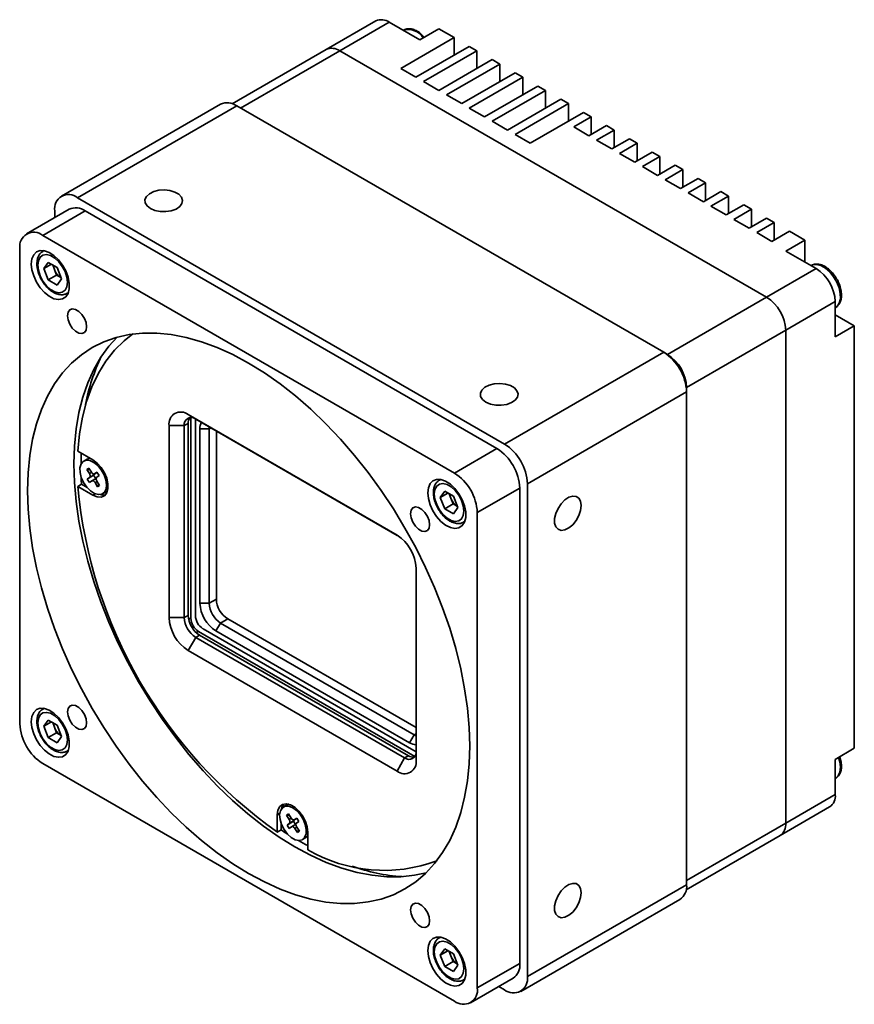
# Model space of a CAD drawing. Header units: millimetres. Extents: x 0 to 16413, y 0 to 744.
# Tile 2 of 4: x 16183 to 16260, y 460 to 552. Entities that reach past the tile are written whole.
import ezdxf

# ---------------------------------------------------------------- set-up
doc = ezdxf.new("R2010")
doc.units = ezdxf.units.MM
doc.layers.add('粗实线', color=7, linetype='Continuous', lineweight=50)

msp = doc.modelspace()

# ---------------------------------------------------------------- linework, layer by layer
at = {"layer": '粗实线', "linetype": 'Continuous', "lineweight": 35}
for p, q in [((16216.1, 551.694), (16211.504, 549.041)), ((16217.35, 551.571), (16212.754, 548.917)), ((16217.35, 551.571), (16220.178, 549.938)), ((16218.655, 550.84), (16218.635, 550.828)), ((16220.178, 549.938), (16221.946, 550.958)), ((16223.36, 550.142), (16221.946, 550.958)), ((16218.41, 547.285), (16223.36, 550.142)), ((16223.36, 548.509), (16223.36, 550.142)), ((16211.504, 549.041), (16202.787, 544.009)), ((16219.825, 546.468), (16224.774, 549.326)), ((16225.481, 548.917), (16224.774, 549.326)), ((16212.754, 548.917), (16203.561, 543.611)), ((16252.351, 526.058), (16212.754, 548.917)), ((16220.532, 546.06), (16225.481, 548.917)), ((16221.946, 545.243), (16226.896, 548.101)), ((16225.481, 547.285), (16225.481, 548.917)), ((16227.603, 547.693), (16226.896, 548.101)), ((16218.41, 547.285), (16219.825, 546.468)), ((16222.653, 544.835), (16227.603, 547.693)), ((16227.603, 546.06), (16227.603, 547.693)), ((16224.067, 544.019), (16229.017, 546.876)), ((16224.774, 543.611), (16229.724, 546.468)), ((16229.724, 546.468), (16229.017, 546.876)), ((16229.724, 544.835), (16229.724, 546.468)), ((16220.532, 546.06), (16221.946, 545.243)), ((16226.189, 542.794), (16231.138, 545.652)), ((16231.845, 545.243), (16231.138, 545.652)), ((16222.653, 544.835), (16224.067, 544.019)), ((16226.896, 542.386), (16231.845, 545.243)), ((16228.31, 541.57), (16233.26, 544.427)), ((16231.845, 543.611), (16231.845, 545.243)), ((16233.967, 544.019), (16233.26, 544.427)), ((16201.708, 543.963), (16186.943, 535.44)), ((16203.208, 543.815), (16188.443, 535.292)), ((16242.806, 520.955), (16203.208, 543.815)), ((16224.774, 543.611), (16226.189, 542.794)), ((16229.017, 541.161), (16233.967, 544.019)), ((16233.967, 542.386), (16233.967, 544.019)), ((16230.431, 540.345), (16235.381, 543.202)), ((16234.462, 541.855), (16236.088, 542.794)), ((16236.088, 542.794), (16235.381, 543.202)), ((16236.088, 541.161), (16236.088, 542.794)), ((16226.896, 542.386), (16228.31, 541.57)), ((16234.462, 541.855), (16235.876, 541.039)), ((16235.876, 541.039), (16237.502, 541.978)), ((16238.209, 541.57), (16237.502, 541.978)), ((16229.017, 541.161), (16230.431, 540.345)), ((16236.583, 540.631), (16238.209, 541.57)), ((16237.997, 539.814), (16239.624, 540.753)), ((16238.209, 539.937), (16238.209, 541.57)), ((16240.331, 540.345), (16239.624, 540.753)), ((16236.583, 540.631), (16237.997, 539.814)), ((16238.704, 539.406), (16240.331, 540.345)), ((16240.331, 538.712), (16240.331, 540.345)), ((16238.704, 539.406), (16240.119, 538.59)), ((16240.119, 538.59), (16241.745, 539.529)), ((16240.826, 538.182), (16242.452, 539.12)), ((16242.452, 539.12), (16241.745, 539.529)), ((16242.452, 537.488), (16242.452, 539.12)), ((16240.826, 538.182), (16242.24, 537.365)), ((16242.24, 537.365), (16243.866, 538.304)), ((16244.573, 537.896), (16243.866, 538.304)), ((16242.947, 536.957), (16244.573, 537.896)), ((16244.573, 536.263), (16244.573, 537.896)), ((16242.947, 536.957), (16244.361, 536.141)), ((16244.361, 536.141), (16245.988, 537.079)), ((16245.068, 535.732), (16246.695, 536.671)), ((16246.695, 536.671), (16245.988, 537.079)), ((16246.695, 535.038), (16246.695, 536.671)), ((16228.041, 512.432), (16188.443, 535.292)), ((16245.068, 535.732), (16246.482, 534.916)), ((16246.482, 534.916), (16248.109, 535.855)), ((16247.19, 534.508), (16248.816, 535.447)), ((16248.816, 535.447), (16248.109, 535.855)), ((16248.816, 533.814), (16248.816, 535.447)), ((16247.19, 534.508), (16248.604, 533.691)), ((16248.604, 533.691), (16250.23, 534.63)), ((16250.937, 534.222), (16250.23, 534.63)), ((16187.65, 534.215), (16183.712, 531.942)), ((16189.15, 534.067), (16185.212, 531.793)), ((16186.322, 534.067), (16186.322, 533.448)), ((16227.334, 512.024), (16189.15, 534.067)), ((16249.311, 533.283), (16250.937, 534.222)), ((16250.937, 532.589), (16250.937, 534.222)), ((16249.311, 533.283), (16250.725, 532.467)), ((16250.725, 532.467), (16252.351, 533.406)), ((16251.432, 532.058), (16253.059, 532.997)), ((16253.059, 532.997), (16252.351, 533.406)), ((16253.059, 531.365), (16253.059, 532.997)), ((16223.395, 509.75), (16185.212, 531.793)), ((16251.432, 532.058), (16252.846, 531.242)), ((16252.846, 531.242), (16254.473, 532.181)), ((16255.887, 531.365), (16254.473, 532.181)), ((16254.119, 530.344), (16255.887, 531.365)), ((16255.887, 529.324), (16255.887, 531.365)), ((16183.09, 530.568), (16183.09, 486.475)), ((16185.339, 530.382), (16185.227, 530.317)), ((16254.119, 530.344), (16256.948, 528.711)), ((16185.314, 528.713), (16185.723, 529.293)), ((16186.022, 529.121), (16185.314, 528.713)), ((16185.723, 529.293), (16186.539, 528.822)), ((16186.296, 528.635), (16186.133, 529.057)), ((16256.486, 529.001), (16256.466, 528.989)), ((16185.723, 527.66), (16185.314, 528.713)), ((16186.5, 528.109), (16185.723, 527.66)), ((16186.5, 528.109), (16186.296, 528.635)), ((16186.907, 527.875), (16186.5, 528.109)), ((16186.539, 528.822), (16186.947, 527.77)), ((16252.351, 526.058), (16256.948, 528.711)), ((16186.539, 527.189), (16185.723, 527.66)), ((16186.947, 527.77), (16186.539, 527.189)), ((16187.477, 526.42), (16187.589, 526.485)), ((16243.159, 520.751), (16252.351, 526.058)), ((16258.715, 525.649), (16254.119, 522.996)), ((16258.715, 525.649), (16258.715, 522.383)), ((16258.715, 525.092), (16258.735, 525.104)), ((16260.483, 523.404), (16258.715, 524.424)), ((16258.735, 525.104), (16258.759, 525.118)), ((16258.715, 522.383), (16260.483, 523.404)), ((16260.483, 484.21), (16260.483, 523.404)), ((16254.119, 522.996), (16244.927, 517.689)), ((16254.119, 477.27), (16254.119, 522.996)), ((16228.041, 512.432), (16242.806, 520.955)), ((16242.806, 520.955), (16243.159, 520.751)), ((16244.927, 517.281), (16230.162, 508.758)), ((16244.927, 517.281), (16244.927, 517.689)), ((16244.927, 471.555), (16244.927, 517.281)), ((16198.696, 514.348), (16198.343, 514.144)), ((16198.696, 515.165), (16218.071, 503.98)), ((16198.696, 515.165), (16199.403, 514.756)), ((16198.696, 496.547), (16198.696, 514.348)), ((16198.944, 514.901), (16198.944, 496.282)), ((16199.368, 514.776), (16199.368, 496.527)), ((16218.091, 503.968), (16199.403, 514.756)), ((16196.928, 496.343), (16196.928, 514.144)), ((16196.928, 514.144), (16198.343, 514.144)), ((16198.343, 514.144), (16198.343, 496.343)), ((16199.792, 497.67), (16199.792, 513.838)), ((16199.792, 513.838), (16200.641, 513.838)), ((16200.656, 514.033), (16200.641, 513.838)), ((16200.818, 513.94), (16200.641, 513.838)), ((16200.641, 513.838), (16200.641, 497.67)), ((16201.313, 498.058), (16201.313, 513.654)), ((16189.857, 510.959), (16188.458, 511.767)), ((16223.395, 509.75), (16227.334, 512.024)), ((16189.336, 511.045), (16189.018, 510.862)), ((16189.574, 511.123), (16189.336, 511.045)), ((16189.302, 510.087), (16189.48, 510.216)), ((16189.545, 509.697), (16189.302, 510.087)), ((16189.574, 510.065), (16189.302, 510.087)), ((16189.48, 510.216), (16189.723, 509.826)), ((16189.545, 509.697), (16189.735, 509.807)), ((16190.014, 509.668), (16190.253, 509.806)), ((16190.023, 509.673), (16190.239, 509.829)), ((16190.023, 509.673), (16190.253, 509.806)), ((16190.239, 509.829), (16190.44, 509.507)), ((16189.933, 509.548), (16189.346, 509.185)), ((16189.346, 509.185), (16189.562, 509.341)), ((16189.547, 508.863), (16189.346, 509.185)), ((16189.763, 509.019), (16189.547, 508.863)), ((16189.986, 509.586), (16189.562, 509.341)), ((16190.172, 509.256), (16189.771, 509.025)), ((16189.933, 509.548), (16189.986, 509.586)), ((16190.13, 509.232), (16189.933, 509.548)), ((16190.253, 508.976), (16190.062, 508.866)), ((16190.305, 508.476), (16190.062, 508.866)), ((16190.44, 509.507), (16190.223, 509.351)), ((16190.241, 508.995), (16190.484, 508.605)), ((16222.108, 509.155), (16221.997, 509.091)), ((16188.458, 508.5), (16188.811, 508.705)), ((16189.857, 507.693), (16188.458, 508.5)), ((16188.811, 508.705), (16189.318, 508.412)), ((16190.413, 508.718), (16190.305, 508.476)), ((16190.484, 508.605), (16190.305, 508.476)), ((16190.768, 507.83), (16191.086, 508.014)), ((16191.227, 508.127), (16191.086, 508.014)), ((16222.084, 507.486), (16222.492, 508.067)), ((16222.791, 507.894), (16222.084, 507.486)), ((16222.492, 508.067), (16223.309, 507.595)), ((16229.455, 508.35), (16225.517, 506.076)), ((16229.455, 464.256), (16229.455, 508.35)), ((16230.162, 463.032), (16230.162, 508.758)), ((16190.084, 507.824), (16189.857, 507.693)), ((16222.492, 506.434), (16222.084, 507.486)), ((16223.066, 507.409), (16222.903, 507.83)), ((16223.27, 506.883), (16223.066, 507.409)), ((16223.309, 507.595), (16223.717, 506.543)), ((16223.27, 506.883), (16222.492, 506.434)), ((16223.309, 505.962), (16222.492, 506.434)), ((16223.676, 506.648), (16223.27, 506.883)), ((16223.717, 506.543), (16223.309, 505.962)), ((16225.517, 461.983), (16225.517, 506.076)), ((16224.246, 505.194), (16224.358, 505.258)), ((16219.839, 500.918), (16219.839, 483.118)), ((16200.641, 497.67), (16201.313, 498.058)), ((16199.792, 497.67), (16200.641, 497.67)), ((16196.928, 496.343), (16198.343, 496.343)), ((16198.343, 496.343), (16198.696, 496.547)), ((16198.742, 496.165), (16198.944, 496.282)), ((16202.373, 496.221), (16201.701, 495.833)), ((16219.839, 486.138), (16202.373, 496.221)), ((16200.075, 495.302), (16219.838, 483.893)), ((16201.277, 495.098), (16201.701, 495.833)), ((16219.238, 484.73), (16201.277, 495.098)), ((16201.701, 495.833), (16219.662, 485.465)), ((16198.696, 493.281), (16199.403, 494.506)), ((16199.757, 494.71), (16199.403, 494.506)), ((16199.403, 494.506), (16218.778, 483.321)), ((16199.651, 495.057), (16199.449, 494.941)), ((16199.651, 495.057), (16219.734, 483.463)), ((16219.132, 483.526), (16199.757, 494.71)), ((16218.071, 482.097), (16198.696, 493.281)), ((16185.339, 487.922), (16185.227, 487.857)), ((16185.314, 486.252), (16185.723, 486.833)), ((16186.022, 486.661), (16185.314, 486.252)), ((16185.723, 485.2), (16185.314, 486.252)), ((16185.723, 486.833), (16186.539, 486.362)), ((16186.296, 486.175), (16186.133, 486.596)), ((16186.5, 485.649), (16186.296, 486.175)), ((16186.539, 486.362), (16186.947, 485.31)), ((16186.5, 485.649), (16185.723, 485.2)), ((16186.539, 484.729), (16185.723, 485.2)), ((16186.907, 485.415), (16186.5, 485.649)), ((16186.947, 485.31), (16186.539, 484.729)), ((16219.662, 485.465), (16219.238, 484.73)), ((16219.662, 485.465), (16219.839, 485.567)), ((16219.662, 485.465), (16219.839, 485.38)), ((16258.715, 483.189), (16260.483, 484.21)), ((16187.477, 483.96), (16187.589, 484.025)), ((16218.778, 483.321), (16218.071, 482.097)), ((16218.778, 483.321), (16219.132, 483.526)), ((16185.212, 482.801), (16223.395, 460.758)), ((16258.715, 483.189), (16258.715, 479.923)), ((16258.715, 481.407), (16258.735, 481.419)), ((16254.119, 477.27), (16258.715, 479.923)), ((16207.862, 478.957), (16207.544, 478.773)), ((16208.031, 479.022), (16207.862, 478.957)), ((16253.601, 476.125), (16258.198, 478.778)), ((16207.196, 478.185), (16206.969, 478.054)), ((16206.969, 478.054), (16206.969, 476.438)), ((16207.828, 477.999), (16208.006, 478.127)), ((16208.071, 477.609), (16207.828, 477.999)), ((16208.1, 477.977), (16207.828, 477.999)), ((16208.006, 478.127), (16208.249, 477.737)), ((16208.549, 477.585), (16208.765, 477.741)), ((16208.765, 477.741), (16208.966, 477.418)), ((16207.323, 477.227), (16207.323, 476.642)), ((16208.459, 477.459), (16207.872, 477.097)), ((16207.872, 477.097), (16208.088, 477.253)), ((16208.073, 476.775), (16207.872, 477.097)), ((16208.071, 477.609), (16208.262, 477.719)), ((16208.289, 476.931), (16208.073, 476.775)), ((16208.513, 477.498), (16208.088, 477.253)), ((16208.699, 477.168), (16208.297, 476.936)), ((16208.459, 477.459), (16208.513, 477.498)), ((16208.656, 477.143), (16208.459, 477.459)), ((16208.54, 477.579), (16208.78, 477.717)), ((16208.549, 477.585), (16208.779, 477.718)), ((16208.779, 476.888), (16208.588, 476.778)), ((16208.966, 477.418), (16208.75, 477.263)), ((16208.767, 476.907), (16209.01, 476.517)), ((16244.927, 471.963), (16254.119, 477.27)), ((16207.323, 476.642), (16206.969, 476.438)), ((16208.831, 476.388), (16208.588, 476.778)), ((16208.94, 476.63), (16208.831, 476.388)), ((16209.01, 476.517), (16208.831, 476.388)), ((16209.294, 475.742), (16209.612, 475.926)), ((16209.798, 476.093), (16209.612, 475.926)), ((16209.798, 476.421), (16209.798, 474.805)), ((16244.885, 471.093), (16253.601, 476.125)), ((16230.162, 463.032), (16244.927, 471.555)), ((16229.541, 461.658), (16244.305, 470.181)), ((16222.108, 466.695), (16221.997, 466.631)), ((16222.001, 466.633), (16222.13, 466.691)), ((16222.084, 465.026), (16222.492, 465.607)), ((16222.791, 465.434), (16222.084, 465.026)), ((16222.492, 463.974), (16222.084, 465.026)), ((16222.492, 465.607), (16223.309, 465.135)), ((16223.066, 464.949), (16222.903, 465.37)), ((16223.27, 464.423), (16223.066, 464.949)), ((16223.309, 465.135), (16223.717, 464.083)), ((16223.27, 464.423), (16222.492, 463.974)), ((16223.676, 464.188), (16223.27, 464.423)), ((16223.717, 464.083), (16223.309, 463.502)), ((16225.517, 461.983), (16229.455, 464.256)), ((16223.309, 463.502), (16222.492, 463.974)), ((16224.246, 462.733), (16224.358, 462.798)), ((16224.365, 462.819), (16224.257, 462.74)), ((16224.895, 460.609), (16228.834, 462.883)), ((16227.505, 462.116), (16228.041, 461.807))]:
    msp.add_line(p, q, dxfattribs=at)
at = {"layer": '粗实线', "linetype": 'Continuous', "lineweight": 35, "flags": 128}
for points in [[(16195.196, 534.291), (16195.616, 534.113), (16196.108, 534.013), (16196.629, 534.002), (16197.133, 534.08), (16197.575, 534.24), (16197.915, 534.468), (16198.124, 534.744), (16198.182, 535.044), (16198.085, 535.339), (16197.842, 535.606), (16197.473, 535.819), (16197.011, 535.959), (16196.499, 536.015), (16195.981, 535.982), (16195.502, 535.861), (16195.107, 535.665), (16194.829, 535.41), (16194.694, 535.119), (16194.714, 534.818), (16194.886, 534.534), (16195.196, 534.291)], [(16184.151, 529.139), (16184.207, 528.6), (16184.37, 528.03), (16184.63, 527.465), (16184.972, 526.942), (16185.373, 526.493), (16185.808, 526.145), (16186.25, 525.922), (16186.671, 525.837), (16187.046, 525.895), (16187.349, 526.093), (16187.562, 526.418), (16187.673, 526.85), (16187.673, 527.362), (16187.562, 527.921), (16187.349, 528.493), (16187.046, 529.041), (16186.671, 529.531), (16186.25, 529.933), (16185.808, 530.22), (16185.373, 530.376), (16184.972, 530.389), (16184.63, 530.26), (16184.37, 529.996), (16184.207, 529.615), (16184.151, 529.139)], [(16187.501, 527.45), (16187.445, 527.928), (16187.283, 528.431), (16187.028, 528.919), (16186.7, 529.352), (16186.326, 529.695), (16185.936, 529.92), (16185.562, 530.009), (16185.234, 529.955), (16184.978, 529.762), (16184.816, 529.446), (16184.761, 529.032), (16184.816, 528.554), (16184.978, 528.051), (16185.234, 527.563), (16185.562, 527.131), (16185.936, 526.788), (16186.326, 526.563), (16186.7, 526.474), (16187.028, 526.528), (16187.283, 526.721), (16187.445, 527.037), (16187.501, 527.45)], [(16185.216, 530.311), (16185.227, 530.317), (16185.36, 530.378)], [(16256.99, 529.102), (16256.632, 529.066), (16256.486, 529.001)], [(16258.759, 525.118), (16258.88, 525.212), (16259.085, 525.511), (16259.19, 525.915), (16259.186, 526.397), (16259.076, 526.923), (16258.865, 527.458), (16258.569, 527.965), (16258.208, 528.41), (16257.806, 528.763), (16257.391, 528.999), (16256.99, 529.102)], [(16187.596, 526.505), (16187.477, 526.42), (16187.473, 526.418)], [(16187.51, 524.342), (16187.563, 523.963), (16187.717, 523.567), (16187.952, 523.203), (16188.24, 522.916), (16188.547, 522.738), (16188.836, 522.693), (16189.071, 522.785), (16189.224, 523.004), (16189.278, 523.322), (16189.224, 523.702), (16189.071, 524.097), (16188.836, 524.461), (16188.547, 524.749), (16188.24, 524.926), (16187.952, 524.971), (16187.717, 524.879), (16187.563, 524.661), (16187.51, 524.342)], [(16183.797, 508.113), (16183.85, 506.394), (16184.006, 504.623), (16184.266, 502.809), (16184.628, 500.962), (16185.09, 499.092), (16185.651, 497.207), (16186.306, 495.317), (16187.053, 493.432), (16187.888, 491.561), (16188.806, 489.715), (16189.804, 487.902), (16190.875, 486.132), (16192.015, 484.413), (16193.217, 482.755), (16194.476, 481.166), (16195.785, 479.653), (16197.137, 478.226), (16198.526, 476.89), (16199.945, 475.653), (16201.385, 474.521), (16202.841, 473.501), (16204.304, 472.596), (16205.766, 471.812), (16207.222, 471.152), (16208.662, 470.621), (16210.081, 470.22), (16211.47, 469.952), (16212.822, 469.818), (16214.131, 469.819), (16215.39, 469.955), (16216.592, 470.225), (16217.732, 470.627), (16218.804, 471.161), (16219.801, 471.822), (16220.72, 472.608), (16221.554, 473.514), (16222.301, 474.537), (16222.957, 475.67), (16223.517, 476.909), (16223.979, 478.246), (16224.341, 479.675), (16224.601, 481.188), (16224.757, 482.778), (16224.81, 484.437), (16224.757, 486.157), (16224.601, 487.928), (16224.341, 489.741), (16223.979, 491.588), (16223.517, 493.459), (16222.957, 495.344), (16222.301, 497.234), (16221.554, 499.119), (16220.72, 500.989), (16219.801, 502.836), (16218.804, 504.649), (16217.732, 506.419), (16216.592, 508.138), (16215.39, 509.796), (16214.131, 511.385), (16212.822, 512.898), (16211.47, 514.325), (16210.081, 515.661), (16208.662, 516.898), (16207.222, 518.029), (16205.766, 519.05), (16204.304, 519.955), (16202.841, 520.739), (16201.385, 521.399), (16199.945, 521.93), (16198.526, 522.331), (16197.137, 522.599), (16195.785, 522.733), (16194.476, 522.732), (16193.217, 522.596), (16192.015, 522.326), (16190.875, 521.923), (16189.804, 521.39), (16188.806, 520.729), (16187.888, 519.943), (16187.053, 519.036), (16186.306, 518.014), (16185.651, 516.88), (16185.09, 515.642), (16184.628, 514.305), (16184.266, 512.876), (16184.006, 511.363), (16183.85, 509.772), (16183.797, 508.113)], [(16188.458, 511.767), (16188.621, 513.397), (16188.895, 514.944), (16189.279, 516.399), (16189.772, 517.753), (16190.37, 518.999), (16191.07, 520.13), (16191.867, 521.14), (16192.758, 522.022), (16193.577, 522.662)], [(16220.789, 472.675), (16219.682, 472.432), (16218.423, 472.297), (16217.114, 472.296), (16215.762, 472.43), (16214.373, 472.698), (16212.955, 473.098), (16211.514, 473.63), (16210.059, 474.289), (16208.596, 475.073), (16207.133, 475.978), (16205.677, 476.999), (16204.237, 478.131), (16202.818, 479.368), (16201.43, 480.703), (16200.077, 482.131), (16198.768, 483.643), (16197.509, 485.233), (16196.307, 486.891), (16195.167, 488.609), (16194.096, 490.38), (16193.098, 492.193), (16192.18, 494.039), (16191.345, 495.91), (16190.598, 497.795), (16189.943, 499.684), (16189.383, 501.569), (16188.92, 503.44), (16188.558, 505.287), (16188.298, 507.101), (16188.142, 508.872), (16188.09, 510.591), (16188.142, 512.25), (16188.298, 513.841), (16188.558, 515.354), (16188.92, 516.783), (16189.383, 518.12), (16189.943, 519.358), (16190.598, 520.492), (16191.345, 521.514), (16192.11, 522.353)], [(16226.309, 516.33), (16226.728, 516.152), (16227.221, 516.052), (16227.742, 516.041), (16228.246, 516.119), (16228.688, 516.279), (16229.028, 516.507), (16229.237, 516.783), (16229.295, 517.083), (16229.198, 517.378), (16228.954, 517.645), (16228.585, 517.858), (16228.124, 517.998), (16227.612, 518.054), (16227.093, 518.021), (16226.615, 517.9), (16226.22, 517.704), (16225.942, 517.449), (16225.807, 517.158), (16225.827, 516.857), (16225.999, 516.573), (16226.309, 516.33)], [(16188.968, 510.83), (16189.252, 510.938), (16189.592, 510.906), (16189.96, 510.734), (16190.321, 510.44), (16190.644, 510.048), (16190.9, 509.594), (16191.067, 509.117), (16191.13, 508.662), (16191.083, 508.267), (16190.929, 507.967), (16190.684, 507.791), (16190.369, 507.752), (16190.011, 507.855), (16189.643, 508.091), (16189.296, 508.438), (16189.003, 508.866), (16188.789, 509.336), (16188.673, 509.808), (16188.666, 510.238), (16188.767, 510.589), (16188.968, 510.83)], [(16189.336, 511.045), (16189.57, 511.122), (16189.574, 511.123)], [(16189.857, 507.693), (16190.256, 507.529), (16190.622, 507.51), (16190.926, 507.639), (16191.144, 507.905), (16191.257, 508.285), (16191.257, 508.75), (16191.144, 509.261), (16190.926, 509.778), (16190.622, 510.258), (16190.256, 510.663), (16189.857, 510.959)], [(16189.562, 509.341), (16189.587, 509.366), (16189.604, 509.399), (16189.614, 509.441), (16189.615, 509.488), (16189.609, 509.539), (16189.594, 509.592), (16189.573, 509.646), (16189.545, 509.697)], [(16189.723, 509.826), (16189.757, 509.778), (16189.795, 509.736), (16189.835, 509.702), (16189.877, 509.676), (16189.918, 509.659), (16189.957, 509.654), (16189.992, 509.658), (16190.023, 509.673)], [(16188.78, 509.364), (16188.79, 509.125), (16188.811, 508.705)], [(16190.062, 508.866), (16190.029, 508.914), (16189.991, 508.956), (16189.95, 508.99), (16189.909, 509.016), (16189.868, 509.033), (16189.829, 509.039), (16189.793, 509.034), (16189.763, 509.019)], [(16190.223, 509.351), (16190.199, 509.326), (16190.182, 509.293), (16190.172, 509.252), (16190.17, 509.205), (16190.177, 509.153), (16190.191, 509.1), (16190.213, 509.047), (16190.241, 508.995)], [(16220.921, 507.913), (16220.976, 507.373), (16221.139, 506.803), (16221.4, 506.239), (16221.741, 505.715), (16222.142, 505.266), (16222.577, 504.919), (16223.02, 504.696), (16223.441, 504.611), (16223.815, 504.669), (16224.119, 504.867), (16224.332, 505.192), (16224.442, 505.624), (16224.442, 506.136), (16224.332, 506.695), (16224.119, 507.266), (16223.815, 507.815), (16223.441, 508.305), (16223.02, 508.706), (16222.577, 508.994), (16222.142, 509.149), (16221.741, 509.163), (16221.4, 509.033), (16221.139, 508.77), (16220.976, 508.388), (16220.921, 507.913)], [(16224.271, 506.224), (16224.215, 506.701), (16224.053, 507.205), (16223.798, 507.692), (16223.47, 508.125), (16223.095, 508.468), (16222.706, 508.693), (16222.331, 508.782), (16222.003, 508.728), (16221.748, 508.535), (16221.586, 508.219), (16221.53, 507.805), (16221.586, 507.328), (16221.748, 506.825), (16222.003, 506.337), (16222.331, 505.904), (16222.706, 505.561), (16223.095, 505.336), (16223.47, 505.247), (16223.798, 505.301), (16224.053, 505.494), (16224.215, 505.81), (16224.271, 506.224)], [(16221.985, 509.084), (16221.996, 509.091), (16222.13, 509.151)], [(16235.148, 506.736), (16235.093, 507.126), (16234.933, 507.417), (16234.682, 507.585), (16234.362, 507.613), (16234.003, 507.5), (16233.635, 507.256), (16233.291, 506.902), (16233.003, 506.47), (16232.795, 505.998), (16232.687, 505.529), (16232.687, 505.103), (16232.795, 504.759), (16233.003, 504.527), (16233.291, 504.427), (16233.635, 504.47), (16234.003, 504.651), (16234.362, 504.953), (16234.682, 505.35), (16234.933, 505.807), (16235.093, 506.284), (16235.148, 506.736)], [(16219.33, 505.973), (16219.383, 505.593), (16219.536, 505.198), (16219.772, 504.834), (16220.06, 504.546), (16220.367, 504.369), (16220.655, 504.324), (16220.891, 504.416), (16221.044, 504.634), (16221.097, 504.953), (16221.044, 505.333), (16220.891, 505.728), (16220.655, 506.092), (16220.367, 506.38), (16220.06, 506.557), (16219.772, 506.602), (16219.536, 506.51), (16219.383, 506.292), (16219.33, 505.973)], [(16224.365, 505.279), (16224.246, 505.194), (16224.242, 505.191)], [(16184.151, 486.679), (16184.207, 486.139), (16184.37, 485.569), (16184.63, 485.005), (16184.972, 484.482), (16185.373, 484.033), (16185.808, 483.685), (16186.25, 483.462), (16186.671, 483.377), (16187.046, 483.435), (16187.349, 483.633), (16187.562, 483.958), (16187.673, 484.39), (16187.673, 484.902), (16187.562, 485.461), (16187.349, 486.033), (16187.046, 486.581), (16186.671, 487.071), (16186.25, 487.473), (16185.808, 487.76), (16185.373, 487.915), (16184.972, 487.929), (16184.63, 487.8), (16184.37, 487.536), (16184.207, 487.155), (16184.151, 486.679)], [(16185.216, 487.851), (16185.227, 487.857), (16185.36, 487.918)], [(16187.51, 487.598), (16187.563, 487.218), (16187.717, 486.823), (16187.952, 486.459), (16188.24, 486.171), (16188.547, 485.994), (16188.836, 485.949), (16189.071, 486.041), (16189.224, 486.259), (16189.278, 486.578), (16189.224, 486.957), (16189.071, 487.353), (16188.836, 487.717), (16188.547, 488.004), (16188.24, 488.182), (16187.952, 488.227), (16187.717, 488.135), (16187.563, 487.916), (16187.51, 487.598)], [(16187.501, 484.99), (16187.445, 485.468), (16187.283, 485.971), (16187.028, 486.459), (16186.7, 486.892), (16186.326, 487.234), (16185.936, 487.46), (16185.562, 487.549), (16185.234, 487.495), (16184.978, 487.302), (16184.816, 486.986), (16184.761, 486.572), (16184.816, 486.094), (16184.978, 485.591), (16185.234, 485.103), (16185.562, 484.671), (16185.936, 484.328), (16186.326, 484.103), (16186.7, 484.013), (16187.028, 484.068), (16187.283, 484.26), (16187.445, 484.576), (16187.501, 484.99)], [(16187.596, 484.045), (16187.477, 483.96), (16187.473, 483.958)], [(16258.735, 481.419), (16258.736, 481.419), (16258.988, 481.653), (16259.147, 482.005), (16259.202, 482.449), (16259.147, 482.956), (16259.032, 483.372)], [(16209.798, 476.421), (16209.741, 476.914), (16209.573, 477.433), (16209.31, 477.937), (16208.971, 478.384), (16208.585, 478.738), (16208.182, 478.97), (16207.796, 479.062), (16207.457, 479.006), (16207.194, 478.807), (16207.027, 478.481), (16206.969, 478.054)], [(16207.596, 476.665), (16207.36, 477.129), (16207.219, 477.604), (16207.183, 478.048), (16207.258, 478.422), (16207.436, 478.693), (16207.701, 478.836), (16208.03, 478.839), (16208.393, 478.701), (16208.759, 478.435), (16209.095, 478.065), (16209.37, 477.623), (16209.561, 477.148), (16209.651, 476.683), (16209.631, 476.269), (16209.503, 475.943), (16209.279, 475.734), (16208.979, 475.66), (16208.629, 475.728), (16208.26, 475.932), (16207.905, 476.254), (16207.596, 476.665)], [(16207.862, 478.957), (16208.019, 479.02), (16208.031, 479.022)], [(16208.249, 477.737), (16208.283, 477.69), (16208.321, 477.648), (16208.361, 477.613), (16208.403, 477.587), (16208.444, 477.571), (16208.483, 477.565), (16208.518, 477.57), (16208.549, 477.585)], [(16208.088, 477.253), (16208.113, 477.278), (16208.13, 477.311), (16208.14, 477.352), (16208.142, 477.399), (16208.135, 477.45), (16208.121, 477.504), (16208.099, 477.557), (16208.071, 477.609)], [(16208.588, 476.778), (16208.555, 476.826), (16208.517, 476.868), (16208.477, 476.902), (16208.435, 476.928), (16208.394, 476.944), (16208.355, 476.95), (16208.32, 476.946), (16208.289, 476.931)], [(16208.75, 477.263), (16208.725, 477.238), (16208.708, 477.204), (16208.698, 477.163), (16208.696, 477.116), (16208.703, 477.065), (16208.717, 477.012), (16208.739, 476.958), (16208.767, 476.907)], [(16207.323, 476.642), (16207.676, 476.413), (16207.878, 476.285)], [(16209.612, 475.926), (16209.76, 476.046), (16209.798, 476.093)], [(16235.148, 470.809), (16235.093, 471.198), (16234.933, 471.49), (16234.682, 471.657), (16234.362, 471.685), (16234.003, 471.573), (16233.635, 471.328), (16233.291, 470.975), (16233.003, 470.543), (16232.795, 470.071), (16232.687, 469.601), (16232.687, 469.175), (16232.795, 468.831), (16233.003, 468.599), (16233.291, 468.5), (16233.635, 468.542), (16234.003, 468.723), (16234.362, 469.025), (16234.682, 469.423), (16234.933, 469.88), (16235.093, 470.356), (16235.148, 470.809)], [(16219.33, 469.229), (16219.383, 468.849), (16219.536, 468.453), (16219.772, 468.09), (16220.06, 467.802), (16220.367, 467.625), (16220.655, 467.58), (16220.891, 467.672), (16221.044, 467.89), (16221.097, 468.208), (16221.044, 468.588), (16220.891, 468.984), (16220.655, 469.347), (16220.367, 469.635), (16220.06, 469.812), (16219.772, 469.858), (16219.536, 469.766), (16219.383, 469.547), (16219.33, 469.229)], [(16220.921, 465.453), (16220.976, 464.913), (16221.139, 464.343), (16221.4, 463.779), (16221.741, 463.255), (16222.142, 462.806), (16222.577, 462.459), (16223.02, 462.236), (16223.441, 462.15), (16223.815, 462.209), (16224.119, 462.407), (16224.332, 462.732), (16224.442, 463.164), (16224.442, 463.675), (16224.332, 464.235), (16224.119, 464.806), (16223.815, 465.354), (16223.441, 465.845), (16223.02, 466.246), (16222.577, 466.533), (16222.142, 466.689), (16221.741, 466.702), (16221.4, 466.573), (16221.139, 466.31), (16220.976, 465.928), (16220.921, 465.453)], [(16221.53, 465.345), (16221.586, 464.868), (16221.748, 464.364), (16222.003, 463.877), (16222.331, 463.444), (16222.706, 463.101), (16223.095, 462.876), (16223.47, 462.787), (16223.798, 462.841), (16224.053, 463.034), (16224.215, 463.35), (16224.271, 463.764), (16224.215, 464.241), (16224.053, 464.744), (16223.798, 465.232), (16223.47, 465.665), (16223.095, 466.008), (16222.706, 466.233), (16222.331, 466.322), (16222.003, 466.268), (16221.748, 466.075), (16221.586, 465.759), (16221.53, 465.345)]]:
    msp.add_lwpolyline(points, dxfattribs=at)
at = {"layer": '粗实线', "linetype": 'Continuous', "lineweight": 35}
for centre, radius, start, end in [((16216.617, 550.548), 1.257, 54.38248, 114.30716), ((16219.093, 549.247), 1.652, 31.92543, 105.35258), ((16212.021, 547.895), 1.257, 54.38248, 114.30716), ((16202.329, 542.588), 1.509, 54.38235, 114.30722), ((16187.615, 534.276), 1.31, 50.79667, 189.21408), ((16188.272, 532.84), 1.509, 54.38232, 114.30725), ((16184.384, 530.778), 1.31, 50.79667, 189.21408), ((16187.551, 529.138), 1.351, 185.21216, 201.82006), ((16187.736, 529.166), 1.535, 200.2272, 237.362), ((16254.877, 525.475), 3.842, 2.60548, 57.39452), ((16250.281, 522.821), 3.842, 2.60548, 57.39452), ((16240.321, 517.072), 4.61, 2.60545, 57.39455), ((16241.089, 517.515), 3.842, 2.60548, 57.39452), ((16205.756, 513.143), 16.829, 153.68894, 169.88186), ((16198.006, 514.319), 1.092, 50.79669, 189.21403), ((16198.989, 514.249), 0.655, 50.79676, 189.21399), ((16199.587, 514.392), 0.892, 145.58495, 182.82135), ((16201.135, 513.886), 1.344, 154.78769, 182.06299), ((16214.224, 510.379), 25.463, 177.30712, 179.54802), ((16224.85, 508.14), 4.61, 2.60545, 57.39455), ((16225.557, 508.548), 4.61, 2.60545, 57.39455), ((16220.911, 505.866), 4.61, 2.60545, 57.39455), ((16189.899, 509.694), 0.139, 308.9018, 354.52397), ((16232.509, 512.558), 44.237, 185.26287, 234.73713), ((16190.834, 508.65), 0.946, 251.47335, 281.27111), ((16224.32, 507.911), 1.351, 185.21314, 201.8194), ((16224.506, 507.939), 1.535, 200.22713, 237.36207), ((16216.001, 500.743), 3.842, 2.60548, 57.39453), ((16203.615, 498.163), 2.305, 182.60551, 237.39449), ((16203.016, 497.817), 3.227, 182.60549, 237.39451), ((16202.944, 497.775), 2.305, 182.60551, 237.39449), ((16200.766, 496.518), 3.842, 182.60548, 237.39453), ((16200.645, 496.448), 2.305, 182.60551, 237.39449), ((16200.999, 496.652), 2.305, 182.60551, 237.39449), ((16200.479, 496.352), 1.537, 182.60546, 237.39457), ((16200.903, 496.597), 1.537, 182.60552, 237.39448), ((16187.696, 486.684), 4.61, 182.60545, 237.39455), ((16187.551, 486.677), 1.351, 185.21235, 201.81997), ((16187.736, 486.706), 1.535, 200.22716, 237.36193), ((16219.951, 485.869), 1.344, 237.93985, 265.21031), ((16219.192, 483.829), 0.655, 230.79676, 9.21399), ((16219.615, 484.275), 0.892, 237.18174, 274.41212), ((16218.761, 482.943), 1.092, 230.79669, 9.21403), ((16257.526, 479.772), 1.199, 304.05749, 7.25462), ((16208.287, 478.42), 0.946, 138.72512, 168.51991), ((16208.425, 477.606), 0.139, 308.90262, 354.52349), ((16252.93, 477.118), 1.199, 304.05749, 7.25462), ((16252.894, 477.135), 1.232, 305.01433, 6.29777), ((16221.474, 497.806), 25.454, 240.45421, 242.69598), ((16216.857, 486.843), 13.956, 239.61176, 290.58718), ((16219.648, 489.154), 16.885, 250.13981, 266.27862), ((16243.463, 471.39), 1.473, 304.87879, 6.43336), ((16224.32, 465.451), 1.351, 185.21334, 201.81931), ((16224.506, 465.479), 1.535, 200.22709, 237.362), ((16228.034, 464.072), 1.433, 303.91413, 7.39802), ((16228.869, 462.822), 1.31, 230.79667, 9.21408), ((16224.224, 461.773), 1.31, 230.79667, 9.21408)]:
    msp.add_arc(centre, radius, start, end, dxfattribs=at)
for points, knots in [([(16220.597, 550.18), (16220.515, 550.272), (16220.314, 550.497), (16219.946, 550.756), (16219.539, 550.938), (16219.151, 550.988), (16218.841, 550.948), (16218.693, 550.847), (16218.64, 550.81)], [0, 0, 0, 0, 0.138952, 0.341443, 0.546834, 0.729399, 0.902986, 1, 1, 1, 1]), ([(16185.212, 530.308), (16185.117, 530.236), (16184.927, 530.091), (16184.751, 529.756), (16184.662, 529.359), (16184.669, 528.898), (16184.774, 528.398), (16184.971, 527.893), (16185.247, 527.414), (16185.586, 526.989), (16185.972, 526.643), (16186.389, 526.396), (16186.797, 526.28), (16187.172, 526.282), (16187.374, 526.376), (16187.469, 526.421)], [0, 0, 0, 0, 0.072382, 0.144162, 0.218886, 0.29761, 0.378146, 0.45855, 0.538788, 0.61922, 0.700168, 0.782114, 0.865191, 0.936414, 1, 1, 1, 1]), ([(16257.104, 529.129), (16257.028, 529.13), (16256.835, 529.134), (16256.618, 529.092), (16256.512, 529.009), (16256.496, 528.996)], [0, 0, 0, 0, 0.3551551, 0.899993, 1, 1, 1, 1]), ([(16258.759, 525.134), (16258.831, 525.181), (16259.003, 525.293), (16259.178, 525.586), (16259.289, 525.967), (16259.304, 526.416), (16259.221, 526.909), (16259.044, 527.416), (16258.784, 527.903), (16258.457, 528.342), (16258.08, 528.709), (16257.67, 528.978), (16257.338, 529.1), (16257.15, 529.123), (16257.104, 529.129)], [0, 0, 0, 0, 0.060224, 0.14269, 0.227572, 0.317233, 0.409651, 0.502192, 0.59449, 0.686903, 0.779819, 0.873768, 0.969075, 1, 1, 1, 1]), ([(16221.982, 509.082), (16221.886, 509.009), (16221.696, 508.865), (16221.521, 508.529), (16221.432, 508.132), (16221.438, 507.671), (16221.543, 507.171), (16221.74, 506.666), (16222.016, 506.187), (16222.356, 505.763), (16222.742, 505.416), (16223.158, 505.17), (16223.566, 505.054), (16223.941, 505.055), (16224.143, 505.15), (16224.239, 505.194)], [0, 0, 0, 0, 0.072382, 0.144162, 0.218886, 0.29761, 0.378146, 0.45855, 0.538788, 0.61922, 0.700168, 0.782115, 0.865191, 0.936414, 1, 1, 1, 1]), ([(16185.212, 487.848), (16185.117, 487.776), (16184.927, 487.631), (16184.751, 487.295), (16184.662, 486.899), (16184.669, 486.438), (16184.774, 485.938), (16184.971, 485.432), (16185.247, 484.954), (16185.586, 484.529), (16185.972, 484.183), (16186.389, 483.936), (16186.797, 483.82), (16187.172, 483.822), (16187.374, 483.916), (16187.469, 483.961)], [0, 0, 0, 0, 0.072382, 0.144163, 0.218886, 0.29761, 0.378146, 0.458549, 0.538788, 0.61922, 0.700168, 0.782114, 0.865191, 0.936414, 1, 1, 1, 1]), ([(16258.744, 481.425), (16258.746, 481.426), (16258.859, 481.469), (16259.029, 481.658), (16259.213, 481.977), (16259.301, 482.379), (16259.289, 482.838), (16259.229, 483.203), (16259.15, 483.401), (16259.137, 483.433)], [0, 0, 0, 0, 0.002643, 0.186818, 0.368756, 0.558153, 0.757691, 0.961822, 1, 1, 1, 1]), ([(16222.004, 466.63), (16221.996, 466.627), (16221.876, 466.582), (16221.701, 466.389), (16221.518, 466.069), (16221.447, 465.747), (16221.441, 465.538), (16221.439, 465.473)], [0, 0, 0, 0, 0.020607, 0.301598, 0.579313, 0.86854, 1, 1, 1, 1]), ([(16221.439, 465.473), (16221.442, 465.388), (16221.45, 465.144), (16221.542, 464.716), (16221.738, 464.211), (16222.013, 463.731), (16222.352, 463.306), (16222.738, 462.959), (16223.153, 462.713), (16223.565, 462.59), (16223.938, 462.608), (16224.175, 462.667), (16224.261, 462.742), (16224.261, 462.742)], [0, 0, 0, 0, 0.057529, 0.16486, 0.271876, 0.378668, 0.485713, 0.59344, 0.702491, 0.81305, 0.907898, 0.999626, 1, 1, 1, 1])]:
    msp.add_open_spline(points, degree=3, knots=knots, dxfattribs=at)

doc.saveas('drawing.dxf')
